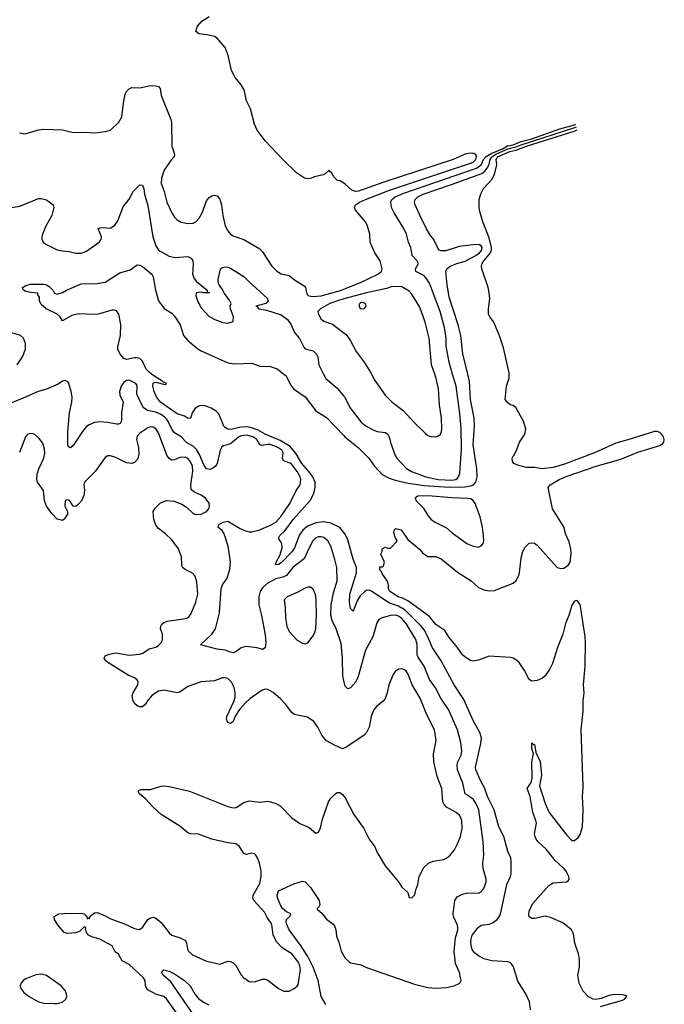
# Model space of a CAD drawing. Header units: inches. Extents: x 1550315 to 1685896, y 510706 to 640504.
# Tile 206 of 256: x 1677569 to 1682403, y 525272 to 532658. Entities that reach past the tile are written whole.
import ezdxf

# ---------------------------------------------------------------- set-up
doc = ezdxf.new("R2010")
doc.units = ezdxf.units.IN
doc.header["$MEASUREMENT"] = 0
for name, color, linetype in [('B6572', 7, 'Continuous'), ('B6573', 7, 'Continuous'), ('B6582', 7, 'Continuous'), ('B6583', 7, 'Continuous')]:
    doc.layers.add(name, color=color, linetype=linetype)

msp = doc.modelspace()

# ---------------------------------------------------------------- linework, layer by layer
at = {"layer": 'B6572', "color": 5}
for points, elevation in [([(1680000, 527702.2), (1679993, 527733), (1679989.8, 527870), (1679978.8, 527978.8), (1679942.8, 528090), (1679911.4, 528151.4), (1679902.5, 528190), (1679905.4, 528270), (1679922.1, 528357.9), (1679949, 528450), (1679947.7, 528547.7), (1679933.5, 528610), (1679901.8, 528710), (1679878.8, 528750), (1679850, 528774.2), (1679830, 528779.8), (1679810, 528779.4), (1679786.3, 528770), (1679768.4, 528750), (1679727.4, 528672.6), (1679710.1, 528629.9), (1679695.3, 528610), (1679616.2, 528550), (1679569, 528490), (1679542.6, 528477.4), (1679490, 528462.9), (1679424.6, 528430), (1679390, 528397.3), (1679373.3, 528370), (1679362.9, 528330), (1679362.1, 528270), (1679383.2, 528190), (1679410, 528044.7), (1679414.5, 527985.5), (1679410, 527945.2), (1679390, 527934), (1679350, 527946), (1679264.8, 527955.2), (1679230, 527946), (1679190, 527917), (1679170, 527909.2), (1679150, 527912.7), (1679110, 527929.2), (1679050, 527935.1), (1678924, 527970), (1679010.4, 528049.6), (1679036.7, 528090), (1679068.5, 528208.5), (1679079.3, 528390), (1679090, 528418.4), (1679126, 528470), (1679144.4, 528535.6), (1679148.7, 528591.3), (1679132.2, 528710), (1679102.6, 528802.6), (1679086.7, 528826.7), (1679056.2, 528850), (1679059.6, 528870), (1679096, 528890), (1679130, 528895.3), (1679221.2, 528841.2), (1679262.9, 528822.9), (1679290, 528816.3), (1679310, 528816.8), (1679363, 528830), (1679455.8, 528870), (1679490.7, 528890), (1679530, 528933.4), (1679594.3, 529030), (1679639.5, 529120.5), (1679672.2, 529167.8), (1679676.5, 529210), (1679672.3, 529230), (1679650.9, 529270), (1679604.1, 529330), (1679547, 529350), (1679539.1, 529370), (1679545.2, 529410), (1679534, 529430), (1679504.3, 529450), (1679450, 529471), (1679427.9, 529472.1), (1679383.6, 529463.6), (1679370, 529469.1), (1679346.8, 529510), (1679317, 529530), (1679270, 529542.2), (1679230, 529537), (1679210, 529526.5), (1679150, 529475.7), (1679097.4, 529462.6), (1679085.5, 529454.5), (1679071.4, 529428.6), (1679049, 529330), (1679038, 529310), (1679023.5, 529296.5), (1678996.2, 529283.8), (1678970, 529289.7), (1678950, 529318), (1678916.2, 529396.2), (1678894.7, 529434.7), (1678870, 529458.6), (1678822.9, 529482.9), (1678781, 529530), (1678730, 529558), (1678710, 529585.6), (1678679.5, 529650), (1678664.6, 529670), (1678630, 529695.9), (1678590, 529713.1), (1678527.7, 529727.7), (1678495.6, 529750), (1678446.2, 529850), (1678450, 529913), (1678438.7, 529930), (1678390, 529953.8), (1678370, 529951.1), (1678350, 529935.6), (1678330, 529909.7), (1678318, 529870), (1678321, 529841), (1678346, 529790), (1678333.2, 529710), (1678331.2, 529648.8), (1678322, 529630), (1678310, 529623.5), (1678295.6, 529624.4), (1678230, 529636.5), (1678170, 529641.2), (1678130, 529635.8), (1678090, 529620.3), (1678070, 529605.7), (1678040.3, 529570), (1677970, 529462.9), (1677950, 529446.3), (1677934.5, 529454.5), (1677930, 529468), (1677929.7, 529570.3), (1677942.6, 529710), (1677961, 529790), (1677962.7, 529830), (1677956.1, 529870), (1677936.9, 529930), (1677930, 529940.7), (1677910, 529951.2), (1677890, 529946.3), (1677856.9, 529923.1), (1677770, 529886.2), (1677708, 529870), (1677599.4, 529820.6), (1677471.8, 529770)], 260), ([(1680000, 528810.4), (1679968.7, 528850), (1679901.6, 528881.6), (1679850, 528890.6), (1679790, 528883.5), (1679724.4, 528855.6), (1679692, 528830), (1679666.1, 528793.9), (1679630, 528695.5), (1679610, 528665.4), (1679530, 528583.4), (1679510, 528571.5), (1679488.5, 528568.5), (1679493, 528590), (1679519.9, 528640.1), (1679536.3, 528696.3), (1679533.8, 528730), (1679509.7, 528770), (1679520.4, 528790), (1679556.5, 528823.5), (1679620.2, 528910), (1679748, 529052), (1679775.6, 529104.4), (1679785.6, 529150), (1679784.3, 529190), (1679766.2, 529230), (1679737.9, 529270), (1679684.1, 529330), (1679642.5, 529402.5), (1679596.2, 529456.2), (1679521.8, 529501.8), (1679410, 529549.3), (1679358.3, 529578.3), (1679299, 529599), (1679270, 529603.6), (1679230, 529602.7), (1679150, 529583.5), (1679130, 529585.7), (1679110, 529598.4), (1679101.1, 529610), (1679061.6, 529701.6), (1679042, 529722), (1679004.7, 529744.7), (1678960.4, 529760.4), (1678930, 529763.1), (1678910, 529758.7), (1678881.9, 529738.1), (1678863.5, 529710), (1678850, 529667.3), (1678830, 529669.7), (1678804.4, 529684.4), (1678750, 529701.8), (1678624.5, 529790), (1678594, 529830), (1678576.3, 529870), (1678566.6, 529910), (1678570, 529933), (1678590, 529939.5), (1678658.4, 529921.6), (1678669, 529930), (1678641.3, 529941.3), (1678635.1, 529950), (1678581.2, 529981.2), (1678558, 530000)], 240), ([(1679548.8, 530000), (1679566.2, 529986.2), (1679600.3, 529920.3), (1679621.7, 529890), (1679708.8, 529830), (1679790, 529723.1), (1679870, 529675.3), (1680000, 529538.3)], 240), ([(1679848.3, 530000), (1679865.5, 529965.5), (1679950, 529894.9), (1680000, 529834.8)], 260), ([(1680000, 527193.1), (1679990, 527189), (1679930, 527215.1), (1679870, 527249.7), (1679834.3, 527290), (1679805.6, 527350), (1679774.7, 527394.7), (1679727, 527427), (1679627.2, 527447.2), (1679610, 527462), (1679562.7, 527522.7), (1679523.9, 527563.9), (1679470, 527611.3), (1679430, 527634.7), (1679410, 527636.9), (1679386.8, 527630), (1679295.5, 527564.5), (1679263.7, 527536.3), (1679216.9, 527483.1), (1679185.8, 527434.2), (1679170, 527394), (1679150, 527379.3), (1679130, 527386), (1679120.7, 527410), (1679122.4, 527430), (1679175.2, 527544.8), (1679183.9, 527576.1), (1679185.2, 527610), (1679176.2, 527650), (1679156.2, 527690), (1679130, 527715.5), (1679110, 527722), (1679090, 527720.5), (1679030, 527698.9), (1678930, 527691.8), (1678830, 527656.2), (1678770, 527614.7), (1678750, 527608.3), (1678650, 527628.8), (1678610, 527620.3), (1678560.8, 527590), (1678526.7, 527550), (1678510, 527522), (1678490, 527503.7), (1678470, 527502.9), (1678450, 527511.6), (1678430, 527529.6), (1678416.6, 527556.6), (1678413.5, 527590), (1678419.7, 527610), (1678455.1, 527670), (1678458, 527690), (1678450, 527706), (1678430, 527720.5), (1678382, 527742), (1678230, 527836.9), (1678214, 527850), (1678203.6, 527870), (1678210, 527886), (1678240.1, 527899.9), (1678290, 527907.6), (1678390, 527891.9), (1678470, 527898.6), (1678493.1, 527906.9), (1678540.6, 527939.4), (1678590, 527952.2), (1678610, 527963.1), (1678631.5, 527990), (1678638.7, 528010), (1678638.7, 528050), (1678626, 528090), (1678627.8, 528110), (1678636, 528124), (1678646.3, 528133.7), (1678674.2, 528145.8), (1678797.3, 528162.7), (1678822.7, 528170), (1678839.5, 528180.5), (1678855.5, 528204.5), (1678890, 528288), (1678905.8, 528350), (1678898.5, 528438.5), (1678884.2, 528484.2), (1678866.1, 528506.1), (1678810, 528533.3), (1678789.7, 528550), (1678784.4, 528570), (1678781.8, 528630), (1678759.3, 528690), (1678710, 528756.4), (1678661.3, 528801.3), (1678610, 528840.3), (1678590, 528865.4), (1678574.8, 528910), (1678570.9, 528970), (1678584.9, 528995.1), (1678624.8, 529035.2), (1678670, 529051.3), (1678726.9, 529046.9), (1678784.1, 529024.1), (1678821, 529001), (1678870, 528953.4), (1678890, 528946.9), (1678930, 528950.2), (1678969.6, 528970), (1678988.4, 528990), (1678993.5, 529010), (1678990, 529031.5), (1678962.2, 529070), (1678930, 529092.7), (1678875.4, 529115.4), (1678855, 529135), (1678852.3, 529170), (1678868.3, 529271.7), (1678864.3, 529310), (1678847.8, 529347.8), (1678830, 529367.2), (1678810, 529376.2), (1678770, 529374.8), (1678730, 529356.8), (1678710, 529353.6), (1678690, 529365.6), (1678671.7, 529391.7), (1678610, 529559.7), (1678590, 529589.8), (1678570, 529602), (1678550, 529604.1), (1678530, 529596.4), (1678470, 529555.6), (1678450, 529534.3), (1678445.7, 529510), (1678459.3, 529450), (1678461.2, 529398.8), (1678454.9, 529365.1), (1678430, 529336), (1678410, 529329.5), (1678370, 529334.5), (1678290, 529375.1), (1678250, 529387.6), (1678230, 529387.3), (1678210, 529375.1), (1678134.3, 529270), (1678054.9, 529190), (1678050.4, 529170), (1678055.3, 529130), (1678050.2, 529090), (1678031.7, 529050), (1678010, 529023.6), (1677990, 529007), (1677970, 529008.7), (1677945.2, 529050), (1677930, 529057.6), (1677909.1, 529050.9), (1677907, 529010), (1677926.8, 528970), (1677926.8, 528950), (1677905.5, 528914.5), (1677890, 528901.2), (1677850, 528912), (1677810, 528954), (1677769.8, 529009.8), (1677755.1, 529050), (1677746.5, 529126.5), (1677701.3, 529190), (1677696.9, 529210), (1677700.3, 529250), (1677713.5, 529290), (1677749.9, 529370), (1677756.7, 529410), (1677755.4, 529435.4), (1677741.8, 529481.8), (1677716.1, 529516.1), (1677684.2, 529544.2), (1677670, 529551.5), (1677650, 529553.6), (1677630, 529549.6), (1677611.2, 529528.8), (1677567.7, 529412.3)], 280), ([(1678757.2, 525190), (1678670, 525312.8), (1678650, 525331.3), (1678590, 525347.3), (1678523.7, 525383.7), (1678513.4, 525410), (1678508.8, 525450), (1678496.6, 525470), (1678390, 525570.4), (1678337.7, 525597.7), (1678310, 525648.5), (1678286.1, 525666.1), (1678262, 525710), (1678170, 525759.8), (1678110, 525777.8), (1678085.9, 525790), (1678070.4, 525810), (1678062.8, 525837.2), (1678064.8, 525844.8), (1678054.8, 525854.8), (1678019.2, 525820.8), (1677990, 525808.3), (1677930, 525802.4), (1677902, 525810), (1677860.1, 525860.1), (1677829.5, 525909.5), (1677826.6, 525930), (1677861.2, 525950), (1677905.4, 525954.6), (1678030, 525955.6), (1678051.6, 525950), (1678061.8, 525941.8), (1678078, 525922), (1678074, 525914), (1678081.2, 525918.8), (1678090, 525916.3), (1678102.1, 525937.9), (1678130, 525958.2), (1678150, 525960.8), (1678210, 525936.9), (1678252.4, 525912.4), (1678355.8, 525875.8), (1678430, 525841.7), (1678466.1, 525833.9), (1678490, 525848.4), (1678530, 525907.7), (1678550, 525922), (1678570, 525924.9), (1678590, 525919.1), (1678630, 525884.9), (1678690, 525808), (1678710, 525790.4), (1678772.1, 525772.1), (1678812, 525752), (1678821.1, 525730), (1678826.5, 525686.5), (1678835.8, 525670), (1678864.1, 525644.1), (1678970, 525595.6), (1679050, 525577.6), (1679070, 525574.4), (1679130, 525595.8), (1679150, 525593.7), (1679170, 525583.1), (1679190, 525563.8), (1679230, 525493), (1679250, 525470.5), (1679290, 525443.8), (1679330, 525440.3), (1679390, 525461.1), (1679410, 525461.1), (1679430, 525452.8), (1679510, 525390.3), (1679550, 525372), (1679570, 525370.3), (1679590, 525372), (1679626.6, 525390), (1679650, 525408.2), (1679658, 525422), (1679673.8, 525530), (1679670, 525560.9), (1679658.4, 525590), (1679610, 525649.8), (1679536.4, 525696.4), (1679497.5, 525737.5), (1679470.7, 525790), (1679459.8, 525870), (1679450, 525889.6), (1679423.9, 525923.9), (1679404.6, 525964.6), (1679325.4, 526050), (1679316.4, 526070), (1679320.4, 526090), (1679370, 526178), (1679381, 526230), (1679378.7, 526270), (1679367.3, 526330), (1679353.3, 526370), (1679340.9, 526390), (1679330, 526401.5), (1679310, 526407.2), (1679270, 526395.8), (1679250, 526402.9), (1679217.1, 526457.1), (1679190, 526477.1), (1679130, 526484.6), (1679010, 526511.9), (1678910, 526548.2), (1678850, 526551), (1678830, 526559.1), (1678769.3, 526609.3), (1678630, 526696.4), (1678569.8, 526750), (1678512.4, 526812.4), (1678467.6, 526850), (1678458, 526870), (1678463, 526877), (1678476.6, 526883.4), (1678550, 526884.4), (1678630, 526908), (1678650, 526910.4), (1678690, 526906), (1678843, 526870), (1679130, 526755.5), (1679170, 526745.5), (1679191.8, 526748.2), (1679250, 526786.3), (1679290, 526797.8), (1679370, 526788.9), (1679430, 526794.9), (1679450, 526791.8), (1679490, 526778.9), (1679522.2, 526762.2), (1679610.4, 526670), (1679670, 526628.9), (1679738.7, 526598.7), (1679790, 526556), (1679810, 526564.7), (1679824.8, 526595.2), (1679839.1, 526660.9), (1679885.2, 526790), (1679902.5, 526817.5), (1679930, 526846), (1679950, 526861), (1679970, 526861), (1679990, 526846), (1680000, 526833.5)], 280), ([(1679864.6, 525270), (1679830.8, 525330.8), (1679808.2, 525450), (1679770.2, 525550.2), (1679730.2, 525630.2), (1679674.7, 525714.7), (1679590, 525829.8), (1679571.1, 525870), (1679566.4, 525890), (1679571, 525909), (1679595.4, 525930), (1679602.4, 525950), (1679570, 525966), (1679540.4, 525990), (1679526.3, 526010), (1679502.2, 526070), (1679499, 526090), (1679510, 526123.8), (1679623.8, 526176.2), (1679690, 526195.8), (1679710, 526191.8), (1679750, 526149.4), (1679813.7, 526050), (1679818.7, 526021.3), (1679814.2, 526005.8), (1679799.5, 525990), (1679803.4, 525983.4), (1679835.9, 525955.9), (1679870, 525910.3), (1679917.1, 525877.1), (1679930, 525860.7), (1679939, 525830), (1679943.7, 525783.7), (1679964.2, 525730), (1679980.3, 525670), (1680000, 525635.5)], 260), ([(1678873.9, 525190), (1678701.2, 525441.2), (1678644.4, 525490), (1678635.6, 525510), (1678638.6, 525521.4), (1678649.7, 525530.3), (1678690, 525520.8), (1678730, 525501.2), (1678804.6, 525450), (1678847.9, 525410), (1678885.5, 525345.5), (1678910, 525315.8), (1678948.3, 525288.3), (1678988, 525268)], 260)]:
    msp.add_lwpolyline(points, dxfattribs=dict(at, elevation=elevation))
for points, elevation in [([(1679750, 528402.6), (1679730, 528402.2), (1679710, 528395), (1679650, 528360.3), (1679574.8, 528330), (1679552.8, 528307.2), (1679560.2, 528250), (1679562.4, 528170), (1679572.8, 528110), (1679589, 528070), (1679650, 528003.7), (1679690, 527981.6), (1679710, 527975.5), (1679730, 527984), (1679770, 528037.1), (1679785.1, 528070), (1679789.8, 528090.2), (1679795, 528190), (1679792.2, 528310), (1679786.4, 528346.4), (1679770, 528387.3)], 280), ([(1677730, 525499.5), (1677690, 525493.8), (1677616.1, 525463.9), (1677595.3, 525450), (1677578.7, 525430), (1677572, 525410), (1677578, 525390), (1677600.3, 525360.3), (1677638.7, 525330), (1677710, 525290.2), (1677750, 525282), (1677830, 525277.8), (1677850, 525277.8), (1677890, 525288.9), (1677914, 525310), (1677921.6, 525330), (1677919.6, 525350), (1677910, 525375.1), (1677879.7, 525410), (1677770, 525488.5)], 320)]:
    msp.add_lwpolyline(points, close=True, dxfattribs=dict(at, elevation=elevation))
at = {"layer": 'B6573', "color": 5}
for points, elevation in [([(1680000, 531431.2), (1679970, 531449.5), (1679952.9, 531452.9), (1679922, 531482), (1679910, 531509), (1679897.2, 531517.2), (1679890, 531529), (1679859.2, 531500.8), (1679845.5, 531494.5), (1679779.8, 531480.2), (1679750, 531467.3), (1679730, 531465.4), (1679706, 531470), (1679644.1, 531510), (1679541.4, 531610), (1679410, 531748.9), (1679350.4, 531830), (1679330, 531875.4), (1679299, 531990), (1679270.4, 532050), (1679251.9, 532131.9), (1679230, 532170.8), (1679183.9, 532223.9), (1679157.1, 532277.1), (1679132.5, 532390), (1679109.8, 532450), (1679050, 532519.7), (1679030, 532531), (1678974.4, 532545.6), (1678913.2, 532553.2), (1678888.7, 532570), (1678901.2, 532610), (1678933.8, 532646.2), (1678990, 532682)], 280), ([(1677568.3, 531808.3), (1677610, 531803), (1677710, 531832.4), (1677750, 531836.4), (1677890, 531832.2), (1677970, 531812), (1678050, 531813.4), (1678131.5, 531808.5), (1678210, 531819.3), (1678250, 531830.5), (1678313, 531890), (1678335.3, 531930), (1678346.8, 532033.2), (1678360.9, 532099.1), (1678370, 532119.1), (1678390, 532140.7), (1678410, 532150.5), (1678470, 532148.2), (1678550, 532163.8), (1678590, 532163), (1678610, 532156.3), (1678621.6, 532141.6), (1678630.4, 532090), (1678702.3, 531910), (1678706.3, 531890), (1678710.3, 531710), (1678730.3, 531650), (1678728.5, 531630), (1678700.8, 531599.2), (1678652.9, 531530), (1678631.8, 531470), (1678629.4, 531430), (1678653.2, 531370), (1678673.4, 531290), (1678709.4, 531209.4), (1678730, 531177.6), (1678750, 531157.6), (1678780.6, 531140.6), (1678830.3, 531130.3), (1678870, 531131.8), (1678890, 531142.6), (1678916, 531170), (1678936.4, 531210), (1678970, 531299.1), (1678990, 531325.5), (1679010, 531338), (1679030, 531342), (1679050, 531336.3), (1679070, 531311), (1679083.1, 531270), (1679092.9, 531190), (1679110, 531111), (1679130, 531073.4), (1679150, 531050.5), (1679174.4, 531034.4), (1679250, 531009.1), (1679370, 530938.9), (1679390, 530917.6), (1679460.8, 530810), (1679494.7, 530774.7), (1679530, 530752.8), (1679590, 530738.5), (1679630, 530707.4), (1679702.7, 530662.7), (1679712.9, 530650), (1679719.6, 530610), (1679729.5, 530589.5), (1679761.8, 530581.8), (1679830, 530585.7), (1679973.7, 530626.3), (1680000, 530637.1)], 280), ([(1677490, 531246.7), (1677570, 531259.1), (1677710, 531317.1), (1677730, 531317.6), (1677770, 531305.7), (1677819.1, 531270), (1677826, 531250), (1677810.2, 531190), (1677765.3, 531110), (1677740.3, 531050), (1677734.3, 531030), (1677734.6, 531010), (1677740, 531000), (1677747.8, 530987.8), (1677770, 530973.1), (1677850, 530932.9), (1677890, 530923.2), (1677939.7, 530919.7), (1677990, 530906.3), (1678030, 530907.8), (1678070, 530922.8), (1678165.1, 530990), (1678178.7, 531010), (1678181.4, 531030), (1678158, 531090), (1678170, 531096.9), (1678190, 531099), (1678250, 531094.4), (1678283.1, 531116.9), (1678304.2, 531150), (1678344.7, 531255.3), (1678390, 531313), (1678420.7, 531370), (1678464.4, 531415.6), (1678470, 531419.3), (1678490, 531418), (1678499.6, 531390), (1678504.4, 531350), (1678530, 531264), (1678566.8, 531030), (1678590, 530961.6), (1678610, 530930.4), (1678621.2, 530921.2), (1678690, 530883.9), (1678733.9, 530873.9), (1678830, 530880.9), (1678854.9, 530870), (1678866.7, 530850), (1678870.3, 530830.3), (1678865.3, 530750), (1678876.7, 530716.7), (1678894.7, 530694.7), (1678976, 530630), (1678974, 530614), (1678992, 530610), (1678950, 530609.4), (1678935.1, 530615.1), (1678907.3, 530612.7), (1678891.6, 530608.4), (1678891, 530590), (1678902, 530550), (1678930, 530498), (1678990, 530430.8), (1679031.3, 530410), (1679092.7, 530387.3), (1679130, 530382.8), (1679170, 530394), (1679172.7, 530430), (1679149.6, 530490), (1679147, 530510), (1679155.3, 530530), (1679145.2, 530550), (1679103.6, 530603.6), (1679090, 530633.2), (1679064.5, 530670), (1679057.6, 530690), (1679056.9, 530710), (1679075.1, 530790), (1679090, 530800.4), (1679110, 530803.7), (1679130, 530802.6), (1679150, 530794.6), (1679250, 530732.9), (1679290.8, 530690.8), (1679425.7, 530570), (1679432.9, 530550), (1679414.4, 530530), (1679338.8, 530510), (1679347.1, 530507.1), (1679362.4, 530490), (1679418.7, 530478.7), (1679530, 530443.5), (1679577.8, 530410), (1679605.5, 530370), (1679631, 530311), (1679667.6, 530267.6), (1679700.7, 530200.7), (1679710.3, 530190.3), (1679770, 530173.4), (1679796, 530150), (1679804.6, 530130), (1679813.4, 530070), (1679848.3, 530000)], 260), ([(1678558, 530000), (1678536.9, 530016.9), (1678517.5, 530037.5), (1678490, 530095.6), (1678470, 530115.8), (1678450, 530122.4), (1678430, 530122.7), (1678370, 530108.5), (1678350, 530116.9), (1678321.6, 530150), (1678306, 530186), (1678305.4, 530205.4), (1678323.8, 530290), (1678327.2, 530372.8), (1678312.6, 530450), (1678294.6, 530474.6), (1678270, 530481.6), (1678158, 530450), (1678130, 530446.2), (1678010, 530452), (1677960.9, 530439.1), (1677890, 530399), (1677872.7, 530430), (1677850, 530449.2), (1677768, 530490), (1677730, 530522), (1677717.2, 530550), (1677716.5, 530576.5), (1677706, 530594), (1677706, 530606), (1677650, 530612.3), (1677610, 530622), (1677597.2, 530630), (1677589.4, 530650), (1677614.8, 530665.2), (1677650, 530675.5), (1677750, 530675.3), (1677770, 530670.3), (1677790, 530657.4), (1677816.4, 530630), (1677830, 530606.8), (1677850, 530598.8), (1677890, 530610.7), (1677919, 530630), (1678030, 530676.4), (1678150, 530678.4), (1678210, 530688.4), (1678319.8, 530760.2), (1678397.4, 530782.6), (1678450, 530820.5), (1678470, 530817.6), (1678490, 530807), (1678560.4, 530750), (1678570.3, 530730), (1678586.3, 530630), (1678609.2, 530549.2), (1678652.9, 530492.9), (1678710, 530456.4), (1678730, 530434), (1678773.3, 530370), (1678797.5, 530290), (1678830, 530252.4), (1678904.9, 530190), (1678930, 530174.3), (1679130, 530085), (1679183.5, 530076.5), (1679310, 530080.9), (1679370, 530059.5), (1679450, 530056.9), (1679499.3, 530039.3), (1679548.8, 530000)], 240), ([(1680000, 530563.4), (1679951.1, 530550), (1679895.9, 530530), (1679824.5, 530490), (1679805.8, 530470), (1679809.4, 530449.4), (1679830, 530412.4), (1679850, 530398), (1679915.4, 530375.4), (1680000, 530309.4)], 280), ([(1677551, 530069), (1677590, 530130.3), (1677612.1, 530187.9), (1677613, 530230), (1677596.8, 530270), (1677575.4, 530290), (1677509.7, 530310)], 260)]:
    msp.add_lwpolyline(points, dxfattribs=dict(at, elevation=elevation))
at = {"layer": 'B6582', "color": 5}
for points, elevation in [([(1680000, 529834.8), (1680006.7, 529826.7), (1680043.6, 529750), (1680130, 529638.7), (1680168.2, 529610), (1680230, 529576.9), (1680250, 529569.1), (1680310, 529560.8), (1680329.3, 529549.3), (1680339.7, 529530), (1680350, 529487.3), (1680384.2, 529390), (1680397.6, 529370), (1680470, 529292.2), (1680507.3, 529270), (1680615.5, 529230), (1680707.7, 529210), (1680810, 529205.2), (1680839.7, 529210), (1680850, 529217.8), (1680860.9, 529230), (1680870, 529256), (1680882.2, 529437.8), (1680880.9, 529590), (1680870, 529705.2), (1680841.4, 529910), (1680815.4, 530000)], 260), ([(1680000, 529538.3), (1680007.9, 529530), (1680108.1, 529448.1), (1680188.4, 529368.4), (1680231, 529310), (1680287.6, 529247.6), (1680339.8, 529219.8), (1680384.3, 529204.3), (1680481.1, 529181.1), (1680603.1, 529163.1), (1680790, 529151.5), (1680906.1, 529153.9), (1680950, 529160.3), (1680971.4, 529168.6), (1680990.7, 529189.3), (1680999.6, 529230), (1680997.2, 529290), (1680970.4, 529470), (1680980.5, 529610), (1680976.7, 529670), (1680949.9, 529810.1), (1680943.4, 529943.4), (1680929.8, 530000)], 240), ([(1680208, 530000), (1680231.5, 529951.5), (1680310, 529841.6), (1680363, 529790), (1680445.8, 529725.8), (1680530, 529633), (1680610, 529555.5), (1680630, 529539.1), (1680650, 529530.5), (1680690, 529528.2), (1680710, 529536.3), (1680723.7, 529550), (1680732.1, 529567.9), (1680735.1, 529590), (1680732.8, 529670), (1680716.8, 529770), (1680709.7, 529890.3), (1680692.7, 529967.3), (1680681.7, 530000)], 280), ([(1681924.4, 525255.6), (1682090, 525303.3), (1682106, 525310), (1682122, 525330), (1682110, 525338.7), (1682090, 525343.4), (1682030, 525345.9), (1681990, 525337.2), (1681930, 525314.9), (1681890, 525309.1), (1681869.4, 525310), (1681831.5, 525330), (1681795.6, 525370), (1681764.5, 525430), (1681755.6, 525490), (1681767.9, 525552.1), (1681768.2, 525610), (1681760.5, 525650), (1681731.6, 525730), (1681721.3, 525801.3), (1681707.3, 525830), (1681642.3, 525882.3), (1681550, 525924.7), (1681510, 525933), (1681430, 525916), (1681410, 525917.2), (1681389.6, 525929.6), (1681386.3, 525946.3), (1681389.6, 525970), (1681414.9, 526025.1), (1681537.1, 526162.9), (1681570, 526182.4), (1681670, 526190.7), (1681682.7, 526197.3), (1681689.4, 526210.6), (1681687.3, 526230), (1681667.8, 526270), (1681650.8, 526290.8), (1681583.6, 526350), (1681516.6, 526436.6), (1681456.2, 526490), (1681441.6, 526510), (1681434, 526530), (1681429.6, 526550), (1681443.7, 526630), (1681440.9, 526650), (1681417.2, 526710), (1681397.2, 526830), (1681374, 526890), (1681404.1, 526935.9), (1681412.5, 526967.5), (1681409.2, 527090), (1681422, 527150), (1681409.3, 527190), (1681410, 527234), (1681422, 527222), (1681430, 527222), (1681442, 527150), (1681450, 527142), (1681472.8, 527092.8), (1681482, 526990), (1681467.3, 526910), (1681510, 526778), (1681540.5, 526710), (1681670, 526543), (1681710, 526502), (1681730, 526501), (1681756.6, 526523.4), (1681772.8, 526547.2), (1681790, 526604.7), (1681793.8, 526730), (1681788.7, 526830), (1681793.8, 526906.2), (1681780.2, 527330), (1681794.7, 527470), (1681794.2, 527550), (1681801.1, 527610), (1681797.1, 527670), (1681809.8, 527810), (1681813.4, 527986.6), (1681810.6, 528030.6), (1681772.3, 528272.3), (1681750, 528301.2), (1681730, 528296), (1681710, 528265.2), (1681688.2, 528190), (1681662, 528130), (1681642.4, 528050), (1681602.3, 527950), (1681565.3, 527830), (1681545.7, 527790), (1681510, 527737), (1681490, 527717.6), (1681450, 527701.3), (1681410, 527696.2), (1681388.8, 527708.8), (1681355.7, 527775.7), (1681315.3, 527835.3), (1681294.7, 527854.7), (1681270, 527868.9), (1681250, 527874.6), (1681090, 527883.5), (1681010, 527854), (1680970, 527847.3), (1680950, 527852.3), (1680910, 527875.6), (1680890, 527893.6), (1680850.6, 527950.6), (1680790, 528024.7), (1680756.6, 528076.6), (1680690, 528120.5), (1680641.9, 528181.9), (1680479.2, 528299.2), (1680439.7, 528319.7), (1680408.2, 528330), (1680345.1, 528370), (1680336, 528390), (1680335.5, 528415.5), (1680327, 528447), (1680290, 528498), (1680280.2, 528520.2), (1680269.3, 528530.7), (1680270, 528554), (1680290, 528554), (1680298, 528562), (1680306, 528590), (1680278, 528650), (1680288, 528670), (1680288, 528690), (1680310, 528702), (1680330, 528694), (1680350, 528694), (1680396.4, 528743.6), (1680396.4, 528756.4), (1680388.4, 528768.4), (1680375.3, 528810), (1680378, 528830), (1680390, 528842), (1680430.5, 528830.5), (1680479.8, 528759.8), (1680566.2, 528686.2), (1680590, 528658), (1680630, 528632), (1680689, 528631), (1680730, 528614), (1680853.2, 528513.2), (1680956, 528450), (1681010, 528398.8), (1681050, 528380.7), (1681090, 528373.4), (1681130, 528377.3), (1681270, 528432.2), (1681290, 528448), (1681310, 528484), (1681318.3, 528510), (1681330, 528622), (1681341.3, 528670), (1681359.4, 528700.6), (1681390, 528730.4), (1681410, 528734.4), (1681430, 528730.4), (1681450, 528716.3), (1681598.8, 528550), (1681630, 528540.3), (1681650, 528544.6), (1681683.7, 528570), (1681698, 528590), (1681704.8, 528655.2), (1681702.9, 528690), (1681690, 528742), (1681662.6, 528802.6), (1681652.6, 528850), (1681565.6, 528990), (1681533.3, 529150), (1681547.1, 529170), (1681615.7, 529210), (1681668, 529232), (1681892.1, 529310), (1682077.8, 529362.2), (1682205.6, 529414.4), (1682370, 529464.6), (1682390, 529476.1), (1682400.9, 529490), (1682403.3, 529510), (1682396.7, 529530), (1682383.2, 529550), (1682370, 529562.3), (1682350, 529569.7), (1682330, 529569.4), (1682130, 529505.6), (1682038.8, 529481.2), (1681878.6, 529410), (1681655.6, 529324.4), (1681570, 529298.8), (1681488.5, 529288.5), (1681430, 529298.4), (1681370, 529299.5), (1681310, 529313.2), (1681275.3, 529330), (1681264.1, 529344.1), (1681262.7, 529370), (1681293.6, 529426.4), (1681316.3, 529490), (1681357.6, 529550), (1681364, 529590), (1681346.7, 529646.7), (1681290, 529748.7), (1681270, 529764), (1681250, 529769.2), (1681230, 529784), (1681209.2, 529810), (1681220.7, 529910), (1681238.9, 529970), (1681239.5, 530000)], 220), ([(1681399.6, 525230), (1681392.6, 525290), (1681364.1, 525350), (1681305.4, 525445.4), (1681272.2, 525552.2), (1681257, 525577), (1681250, 525583.6), (1681229.7, 525589.7), (1681110, 525597.7), (1681050, 525613.8), (1681010, 525635.2), (1680979.4, 525659.4), (1680963, 525683), (1680954.4, 525710), (1680953.3, 525750), (1680963, 525790), (1681010, 525851.8), (1681030, 525865.3), (1681090, 525874.6), (1681115.5, 525884.5), (1681150, 525908.1), (1681170, 525936.5), (1681180.7, 525970), (1681222.8, 526170), (1681249.7, 526230), (1681254, 526250), (1681254.7, 526350), (1681252.4, 526370), (1681230, 526419.3), (1681199.5, 526530), (1681162.4, 526602.4), (1681126.2, 526730), (1681076.2, 526830), (1681055.6, 526895.6), (1681027.3, 526947.3), (1680990.7, 527030), (1680988.3, 527050), (1681028.3, 527228.3), (1681032.2, 527270), (1681021, 527310), (1680970, 527402.4), (1680899.6, 527559.6), (1680827.2, 527670), (1680730.6, 527850), (1680665.9, 527945.9), (1680630.4, 528030), (1680601.6, 528081.6), (1680579.9, 528110), (1680458.6, 528230), (1680410, 528259.2), (1680341.8, 528281.8), (1680210, 528369.5), (1680190, 528378.1), (1680170, 528376.7), (1680158, 528370), (1680123.4, 528336.6), (1680100.8, 528299.2), (1680070, 528220.7), (1680050, 528240.9), (1680042.5, 528290), (1680044.5, 528350), (1680094.7, 528510), (1680095.9, 528550), (1680070.9, 528610.9), (1680030, 528756.4), (1680010, 528797.8), (1680000, 528810.4)], 240), ([(1680000, 525635.5), (1680010, 525618), (1680040.7, 525590), (1680050, 525584.4), (1680130, 525567.3), (1680170, 525547.3), (1680530, 525422.4), (1680630, 525398.4), (1680690, 525394.4), (1680770, 525398), (1680828, 525410), (1680868.7, 525430), (1680879, 525450), (1680876, 525470), (1680867.3, 525510), (1680838.3, 525578.3), (1680827.1, 525670), (1680836.8, 525770), (1680853.9, 525830), (1680854.5, 525850), (1680850.4, 525870.4), (1680822.4, 525930), (1680819.1, 525950), (1680833.5, 526050), (1680850, 526078.4), (1680890, 526099.6), (1680930, 526108.9), (1681010, 526106.7), (1681030, 526116.4), (1681052.9, 526147.1), (1681066.2, 526190), (1681066.2, 526210), (1681044.4, 526290), (1681043.1, 526330), (1681048.9, 526391.1), (1681044.7, 526490), (1681012.6, 526730), (1680990, 526780.9), (1680970, 526811.6), (1680908.9, 526850), (1680891.2, 526930), (1680852.9, 527030), (1680849.9, 527070.1), (1680855, 527090), (1680879.6, 527140.4), (1680885.9, 527174.1), (1680877.1, 527237.1), (1680851.2, 527330), (1680783.7, 527483.7), (1680728.2, 527570), (1680686.7, 527646.7), (1680641.6, 527710), (1680601.4, 527810), (1680556.4, 527876.4), (1680550.4, 527890.4), (1680550.8, 527970.8), (1680539.9, 528010), (1680468.4, 528130), (1680432.7, 528170), (1680410, 528184.6), (1680390, 528191.9), (1680350.7, 528190), (1680278.8, 528170), (1680261.3, 528158.7), (1680246.6, 528133.4), (1680217.8, 528030), (1680162.7, 527930), (1680107.6, 527732.4), (1680090, 527692), (1680050, 527645.1), (1680030, 527639.5), (1680010, 527658), (1680000, 527702.2)], 260), ([(1680000, 526833.5), (1680010, 526821), (1680075.6, 526695.6), (1680150.5, 526590), (1680190.7, 526510), (1680232.7, 526452.7), (1680250.8, 526410), (1680310, 526311.3), (1680410, 526191), (1680434.8, 526150), (1680481, 526110), (1680490, 526074), (1680510, 526072), (1680530, 526092), (1680535.1, 526104.9), (1680539.5, 526130), (1680555.6, 526170), (1680565.1, 526230), (1680600.8, 526299.2), (1680634, 526330), (1680670, 526346), (1680750, 526359.3), (1680770, 526368.4), (1680796.2, 526390), (1680830, 526430.7), (1680850, 526470.7), (1680874.2, 526530), (1680887.7, 526590), (1680884.1, 526650), (1680869.1, 526689.1), (1680843.5, 526710), (1680769.9, 526749.9), (1680752.3, 526770), (1680743.4, 526790), (1680733.8, 526890), (1680700.6, 526980.6), (1680673.6, 527090), (1680672, 527150), (1680691.2, 527250), (1680679.1, 527330), (1680622.8, 527442.8), (1680572.3, 527570), (1680513.3, 527670), (1680481.5, 527750), (1680470, 527769.6), (1680450, 527783.6), (1680430, 527787.6), (1680410, 527785.1), (1680386, 527770), (1680370, 527745.2), (1680337.4, 527670), (1680325.5, 527610), (1680310, 527567), (1680293.7, 527546.3), (1680246.4, 527510), (1680222, 527478), (1680204.6, 527430), (1680188.8, 527350), (1680170.3, 527310), (1680150, 527289.7), (1680010, 527197.2), (1680000, 527193.1)], 280)]:
    msp.add_lwpolyline(points, dxfattribs=dict(at, elevation=elevation))
at = {"layer": 'B6582', "color": 5, "elevation": 240}
msp.add_lwpolyline([(1680632.6, 529087.4), (1680555.1, 529084.9), (1680535.5, 529070), (1680541.7, 529050), (1680596, 528996), (1680630, 528938.6), (1680655.5, 528910), (1680684.3, 528890), (1680770, 528847.3), (1680811.8, 528810), (1680922.3, 528730), (1680970, 528709.4), (1681010, 528702.6), (1681030, 528710.3), (1681043.8, 528730), (1681049.8, 528750), (1681048.5, 528790), (1681040.7, 528850), (1681022.9, 528930), (1680986, 529030), (1680970.9, 529050.9), (1680950, 529063.4), (1680927.7, 529067.7), (1680810, 529071.9)], close=True, dxfattribs=at)
at = {"layer": 'B6583', "color": 5}
for points, elevation in [([(1680815.4, 530000), (1680789.5, 530089.5), (1680767.5, 530210), (1680766.2, 530270), (1680755.7, 530350), (1680722.5, 530470), (1680641.2, 530681.2), (1680618.4, 530718.4), (1680599.4, 530739.4), (1680540.5, 530770), (1680538.3, 530790), (1680559.2, 530830), (1680549.7, 530850), (1680513.3, 530890), (1680502.4, 530950), (1680483.9, 530990), (1680470.8, 531050), (1680450, 531091.5), (1680376.4, 531210), (1680358.4, 531250), (1680352.2, 531290), (1680360.6, 531310), (1680385.7, 531330), (1680450, 531358.1), (1680995.7, 531544.3), (1681030.3, 531569.7), (1681048.2, 531610), (1681068.4, 531631.6), (1681105, 531655), (1681190, 531689.4), (1681228.5, 531711.5), (1681270, 531718.9), (1681330, 531743.7), (1681410, 531764.3), (1681620.4, 531839.6), (1681730, 531869.7), (1681738.5, 531873.4)], 260), ([(1680929.8, 530000), (1680892.9, 530152.9), (1680877.6, 530290), (1680856.4, 530370), (1680790, 530577), (1680773.8, 530670), (1680765.8, 530770), (1680773.5, 530790), (1680798.2, 530810), (1680847.1, 530830), (1680910, 530846.6), (1680990, 530890.1), (1681017.4, 530910), (1681032, 530928), (1681037.3, 530950), (1681030, 530962), (1681016.1, 530970), (1680990, 530971.2), (1680864.3, 530955.7), (1680765.5, 530925.5), (1680730, 530923.7), (1680713.3, 530930), (1680674.7, 531010), (1680650, 531039.7), (1680618.8, 531090), (1680570, 531191.5), (1680534.8, 531270), (1680530.8, 531290), (1680535, 531310), (1680555, 531330), (1680593.6, 531350), (1680801, 531419), (1681035.2, 531504.8), (1681057.9, 531522.1), (1681075.9, 531544.1), (1681088.9, 531571.1), (1681097.1, 531610), (1681110.8, 531630), (1681140.3, 531650), (1681230, 531689.2), (1681290, 531703.4), (1681330, 531720.2), (1681731.5, 531848.5), (1681743.9, 531853.4)], 240), ([(1681239.5, 530000), (1681239.7, 530010), (1681196.8, 530196.8), (1681167.9, 530287.9), (1681125.1, 530390), (1681095.1, 530430), (1681086, 530450), (1681084.5, 530490), (1681094.5, 530565.5), (1681090.9, 530610), (1681083.1, 530650), (1681034.5, 530790), (1681032.2, 530810), (1681036.8, 530830), (1681049, 530850), (1681099.9, 530910), (1681107.7, 530930), (1681108.3, 530950), (1681090, 531022), (1681042.8, 531142.8), (1681019.3, 531219.3), (1681013.9, 531250), (1681015.6, 531310), (1681027.3, 531352.7), (1681047.4, 531392.6), (1681110, 531459.9), (1681130, 531496.3), (1681148.3, 531570), (1681142.6, 531610), (1681153.3, 531630), (1681245, 531670), (1681290, 531678.7), (1681370.9, 531710), (1681734.3, 531825.7), (1681749.6, 531832.4)], 220), ([(1680000, 530637.1), (1680129.2, 530690), (1680255.4, 530750), (1680283, 530770), (1680287.6, 530790), (1680271.6, 530850), (1680231.6, 530910), (1680197.4, 530990), (1680195.1, 531050), (1680177.7, 531110), (1680161.2, 531141.2), (1680088.2, 531230), (1680079.7, 531250), (1680088.4, 531270), (1680116.8, 531290), (1680162, 531310), (1680341.8, 531378.2), (1680950, 531581), (1680970.4, 531590), (1680990.6, 531610), (1680995.7, 531630), (1680990, 531645.1), (1680973.6, 531653.6), (1680950, 531656.9), (1680910, 531649.6), (1680819, 531610), (1680300.6, 531439.4), (1680110, 531372.1), (1680089.9, 531369.9), (1680059, 531379), (1680010, 531425.1), (1680000, 531431.2)], 280), ([(1680681.7, 530000), (1680658.3, 530070), (1680639.4, 530270), (1680610.6, 530390), (1680570, 530501.6), (1680510, 530599.6), (1680490, 530621.6), (1680434.3, 530654.3), (1680398, 530658), (1680354, 530654), (1680318.7, 530641.3), (1680170.4, 530610), (1680000, 530563.4)], 280), ([(1680000, 530309.4), (1680016.5, 530296.5), (1680050.3, 530250), (1680092.2, 530170), (1680152, 530090), (1680203.1, 530010), (1680208, 530000)], 280)]:
    msp.add_lwpolyline(points, dxfattribs=dict(at, elevation=elevation))
at = {"layer": 'B6583', "color": 5, "elevation": 280}
msp.add_lwpolyline([(1680127.9, 530487.9), (1680114.5, 530510), (1680120.6, 530530), (1680130, 530538.8), (1680150, 530538), (1680159, 530530), (1680165, 530510), (1680150, 530488.6)], close=True, dxfattribs=at)

doc.saveas('drawing.dxf')
